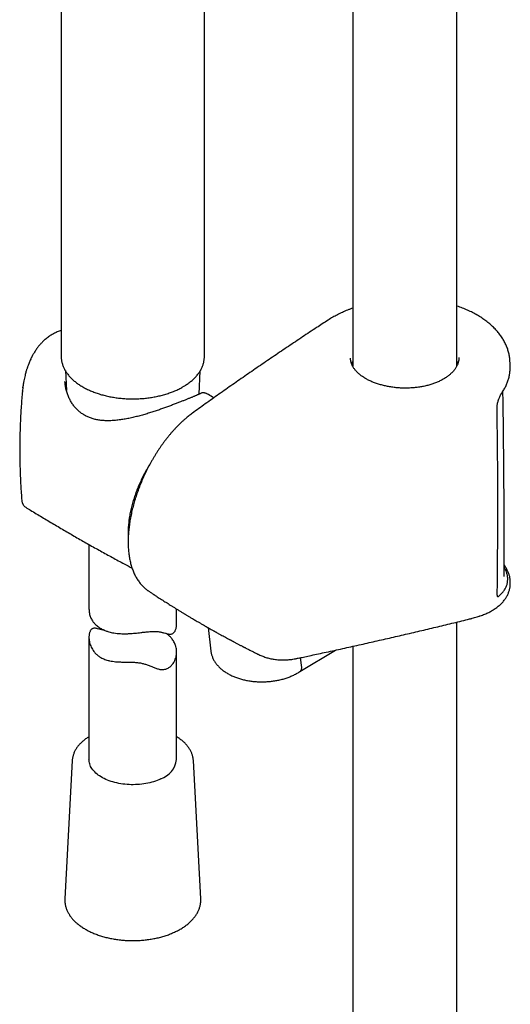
# Model space of a CAD drawing. Header units: millimetres. Extents: x 8 to 1603, y 12 to 2556.
# Tile 7 of 20: x 1358 to 1442, y 653 to 822. Entities that reach past the tile are written whole.
import ezdxf

# ---------------------------------------------------------------- set-up
doc = ezdxf.new("R2010")
doc.units = ezdxf.units.MM

msp = doc.modelspace()

# ---------------------------------------------------------------- linework, layer by layer
at = {"color": 7, "linetype": 'Continuous', "lineweight": 30}
for p, q in [((1432.46, 762.51), (1432.46, 1054.24)), ((1414.66, 1048.7), (1414.66, 762.49)), ((1389.29, 764.2), (1389.29, 863.21)), ((1364.78, 862.2), (1364.78, 764.2)), ((1389.29, 764.19), (1389.29, 764.2)), ((1441.59, 762.35), (1441.58, 763.14)), ((1365.49, 761.75), (1365.67, 758.36)), ((1388.37, 757.71), (1388.58, 761.74)), ((1358.22, 758.83), (1358.25, 759.12)), ((1358.15, 758.25), (1358.16, 758.31)), ((1389.91, 757.67), (1389.91, 757.67)), ((1358.71, 738.36), (1358.71, 738.36)), ((1369.53, 731.99), (1369.53, 720.87)), ((1440.58, 726.5), (1440.57, 726.55)), ((1441.62, 725.28), (1441.62, 725.51)), ((1439.39, 723.54), (1439.39, 723.53)), ((1439.66, 723.15), (1439.71, 723.19)), ((1384.53, 718.43), (1384.53, 720.95)), ((1432.46, 330.34), (1432.46, 718.71)), ((1389.91, 717.76), (1390.39, 713.75)), ((1369.53, 716.11), (1369.53, 695.2)), ((1384.53, 695.2), (1384.53, 713.58)), ((1405.64, 710.26), (1411.73, 713.91)), ((1414.66, 714.56), (1414.66, 330.02)), ((1405.93, 710.94), (1405.73, 712.61)), ((1405.93, 710.94), (1405.93, 710.93)), ((1366.67, 694.99), (1365.41, 671.34)), ((1366.67, 695.01), (1366.67, 694.99)), ((1388.66, 671.34), (1387.4, 694.99)), ((1365.41, 671.34), (1365.41, 671.35)), ((1388.65, 671.35), (1388.66, 671.34))]:
    msp.add_line(p, q, dxfattribs=at)
at = {"color": 7, "linetype": 'Continuous', "lineweight": 30, "flags": 128}
for points in [[(1364.78, 764.2), (1364.78, 764.19), (1364.78, 764.18)], [(1381.8, 691.86), (1381.51, 691.73), (1381.22, 691.61), (1380.91, 691.5), (1380.6, 691.39), (1380.27, 691.3), (1379.94, 691.21), (1379.61, 691.13), (1379.26, 691.07), (1378.91, 691.01), (1378.56, 690.96), (1378.2, 690.92), (1377.85, 690.9), (1377.48, 690.88), (1377.12, 690.87), (1376.76, 690.87), (1376.4, 690.89), (1376.04, 690.91), (1375.68, 690.94), (1375.32, 690.99), (1374.97, 691.04), (1374.63, 691.1), (1374.29, 691.17), (1373.95, 691.25), (1373.63, 691.34), (1373.31, 691.44), (1373, 691.55), (1372.7, 691.67), (1372.41, 691.79), (1372.13, 691.93), (1371.86, 692.07), (1371.6, 692.22), (1371.36, 692.37), (1371.13, 692.53), (1370.91, 692.7), (1370.71, 692.87), (1370.52, 693.05), (1370.35, 693.24), (1370.19, 693.43), (1370.05, 693.62), (1369.93, 693.81), (1369.82, 694.01), (1369.73, 694.22), (1369.66, 694.42), (1369.6, 694.63), (1369.56, 694.84), (1369.54, 695.05), (1369.53, 695.2)]]:
    msp.add_lwpolyline(points, dxfattribs=at)
at = {"color": 7, "linetype": 'Continuous', "lineweight": 30}
msp.add_arc((1380.48, 695.73), 4.09, 288.861, 352.5765, dxfattribs=at)
for points, knots in [([(1414.66, 772.45), (1414.52, 772.39), (1414.22, 772.28), (1413.77, 772.11), (1413.33, 771.92), (1412.89, 771.73), (1412.46, 771.53), (1412.05, 771.32), (1411.64, 771.1), (1411.23, 770.88), (1410.85, 770.65), (1410.58, 770.48), (1410.45, 770.39), (1410.44, 770.39)], [0, 0, 0, 0, 0.093865, 0.193461, 0.291949, 0.391687, 0.491594, 0.591656, 0.691859, 0.792184, 0.89261, 0.993114, 1, 1, 1, 1]), ([(1435.97, 771.25), (1435.84, 771.33), (1435.58, 771.47), (1435.17, 771.69), (1434.75, 771.89), (1434.33, 772.09), (1433.89, 772.28), (1433.44, 772.45), (1432.99, 772.62), (1432.66, 772.74), (1432.48, 772.8), (1432.46, 772.8)], [0, 0, 0, 0, 0.121339, 0.244404, 0.367506, 0.490597, 0.613644, 0.736615, 0.85957, 0.981478, 1, 1, 1, 1]), ([(1410.44, 770.39), (1409.79, 769.96), (1408.32, 769.01), (1406.06, 767.51), (1403.65, 765.9), (1401.25, 764.28), (1398.86, 762.65), (1396.48, 761.01), (1394.12, 759.37), (1391.77, 757.71), (1389.47, 756.08), (1387.96, 754.99), (1387.22, 754.46)], [0, 0, 0, 0, 0.082606, 0.185268, 0.287898, 0.390495, 0.493055, 0.595576, 0.698055, 0.800489, 0.902894, 1, 1, 1, 1]), ([(1441.58, 763.14), (1441.57, 763.22), (1441.57, 763.41), (1441.54, 763.72), (1441.5, 764.06), (1441.44, 764.4), (1441.37, 764.74), (1441.28, 765.08), (1441.18, 765.42), (1441.06, 765.76), (1440.92, 766.09), (1440.77, 766.41), (1440.6, 766.74), (1440.42, 767.06), (1440.23, 767.37), (1440.02, 767.69), (1439.79, 768), (1439.55, 768.3), (1439.29, 768.6), (1439.02, 768.9), (1438.73, 769.19), (1438.44, 769.47), (1438.13, 769.74), (1437.8, 770.01), (1437.47, 770.27), (1437.12, 770.52), (1436.75, 770.77), (1436.38, 771.01), (1436.12, 771.17), (1435.98, 771.25), (1435.97, 771.25)], [0, 0, 0, 0, 0.0243972, 0.0601272, 0.0961034, 0.1322945, 0.1686656, 0.2051781, 0.24179, 0.2784567, 0.3151284, 0.3517454, 0.3882574, 0.4249562, 0.4621537, 0.4996447, 0.5373817, 0.5753127, 0.6133829, 0.6515371, 0.6897193, 0.727859, 0.7658896, 0.804107, 0.842641, 0.8812638, 0.919957, 0.9587025, 0.9974838, 1, 1, 1, 1]), ([(1364.78, 768.63), (1364.78, 768.63), (1364.66, 768.59), (1364.42, 768.5), (1364.09, 768.37), (1363.78, 768.23), (1363.49, 768.08), (1363.2, 767.92), (1362.91, 767.74), (1362.61, 767.54), (1362.33, 767.32), (1362.06, 767.11), (1361.82, 766.89), (1361.61, 766.68), (1361.4, 766.48), (1361.21, 766.26), (1361.01, 766.04), (1360.83, 765.81), (1360.65, 765.57), (1360.48, 765.33), (1360.3, 765.07), (1360.15, 764.83), (1360.04, 764.63), (1359.96, 764.49), (1359.89, 764.38), (1359.84, 764.29), (1359.79, 764.19), (1359.73, 764.07), (1359.65, 763.9), (1359.54, 763.67), (1359.41, 763.39), (1359.28, 763.08), (1359.16, 762.78), (1359.07, 762.53), (1358.99, 762.31), (1358.93, 762.12), (1358.86, 761.92), (1358.79, 761.68), (1358.71, 761.41), (1358.63, 761.08), (1358.53, 760.69), (1358.43, 760.23), (1358.34, 759.71), (1358.28, 759.34), (1358.26, 759.15)], [0, 0, 0, 0, 0.000458, 0.034558, 0.065316, 0.094246, 0.124208, 0.151527, 0.181222, 0.213171, 0.245067, 0.274585, 0.301772, 0.327442, 0.351856, 0.376086, 0.401205, 0.427501, 0.450167, 0.474817, 0.501414, 0.529255, 0.544744, 0.557752, 0.568279, 0.576325, 0.583049, 0.594659, 0.609722, 0.628245, 0.656568, 0.683656, 0.709123, 0.732987, 0.748023, 0.762723, 0.77959, 0.799109, 0.821287, 0.846135, 0.878871, 0.915382, 0.955731, 1, 1, 1, 1]), ([(1364.79, 764.18), (1364.78, 764.14), (1364.78, 764.01), (1364.8, 763.79), (1364.83, 763.52), (1364.88, 763.26), (1364.94, 763), (1365.02, 762.74), (1365.12, 762.48), (1365.23, 762.23), (1365.36, 761.98), (1365.5, 761.73), (1365.65, 761.48), (1365.82, 761.24), (1366.01, 761), (1366.21, 760.76), (1366.42, 760.53), (1366.65, 760.3), (1366.9, 760.08), (1367.15, 759.87), (1367.42, 759.66), (1367.7, 759.46), (1367.99, 759.26), (1368.3, 759.07), (1368.61, 758.89), (1368.94, 758.71), (1369.28, 758.54), (1369.62, 758.38), (1369.98, 758.23), (1370.35, 758.08), (1370.72, 757.94), (1371.1, 757.81), (1371.49, 757.69), (1371.89, 757.58), (1372.29, 757.48), (1372.7, 757.38), (1373.11, 757.29), (1373.53, 757.21), (1373.95, 757.15), (1374.38, 757.08), (1374.81, 757.03), (1375.24, 756.99), (1375.68, 756.96), (1376.12, 756.93), (1376.56, 756.92), (1376.99, 756.91), (1377.43, 756.92), (1377.87, 756.93), (1378.31, 756.95), (1378.75, 756.98), (1379.18, 757.03), (1379.61, 757.08), (1380.04, 757.13), (1380.46, 757.2), (1380.88, 757.28), (1381.3, 757.36), (1381.71, 757.46), (1382.11, 757.56), (1382.51, 757.67), (1382.9, 757.79), (1383.28, 757.92), (1383.66, 758.06), (1384.02, 758.2), (1384.38, 758.35), (1384.73, 758.51), (1385.07, 758.68), (1385.35, 758.83), (1385.53, 758.93), (1385.59, 758.97)], [0, 0, 0, 0, 0.0075651, 0.0224106, 0.0372593, 0.0521231, 0.0670133, 0.0819394, 0.0969096, 0.1119296, 0.1270031, 0.1421315, 0.1573141, 0.1725484, 0.1878306, 0.2031559, 0.2185185, 0.2339129, 0.2493332, 0.264774, 0.2802305, 0.2956981, 0.3111731, 0.3266524, 0.342133, 0.3576126, 0.3730894, 0.3885626, 0.4040311, 0.4194945, 0.4349525, 0.450405, 0.4658518, 0.4812932, 0.4967294, 0.5121606, 0.5275872, 0.5430096, 0.5584281, 0.5738432, 0.5892553, 0.6046649, 0.6200725, 0.6354785, 0.6508835, 0.6662878, 0.6816921, 0.6970966, 0.7125018, 0.7279083, 0.7433164, 0.7587267, 0.7741396, 0.7895556, 0.8049753, 0.820399, 0.8358273, 0.8512604, 0.866699, 0.8821432, 0.8975935, 0.9130501, 0.9285131, 0.9439826, 0.9594584, 0.9749405, 0.9904282, 1, 1, 1, 1]), ([(1385.59, 758.97), (1385.65, 759), (1385.81, 759.09), (1386.07, 759.25), (1386.36, 759.45), (1386.64, 759.65), (1386.91, 759.86), (1387.17, 760.08), (1387.41, 760.3), (1387.64, 760.53), (1387.86, 760.76), (1388.06, 761), (1388.25, 761.24), (1388.42, 761.48), (1388.58, 761.73), (1388.72, 761.98), (1388.85, 762.24), (1388.96, 762.49), (1389.05, 762.75), (1389.13, 763.02), (1389.19, 763.28), (1389.24, 763.54), (1389.27, 763.8), (1389.29, 764.02), (1389.28, 764.15), (1389.28, 764.19)], [0, 0, 0, 0, 0.024386, 0.070545, 0.116716, 0.162886, 0.209047, 0.255189, 0.3013, 0.347366, 0.393374, 0.439305, 0.485143, 0.530868, 0.576463, 0.621913, 0.667204, 0.712329, 0.757283, 0.802072, 0.846705, 0.891199, 0.935578, 0.979872, 1, 1, 1, 1]), ([(1416.9, 760.38), (1416.89, 760.39), (1416.79, 760.44), (1416.6, 760.56), (1416.36, 760.72), (1416.13, 760.88), (1415.91, 761.05), (1415.7, 761.22), (1415.51, 761.4), (1415.33, 761.58), (1415.17, 761.76), (1415.02, 761.95), (1414.88, 762.14), (1414.75, 762.33), (1414.64, 762.52), (1414.55, 762.71), (1414.47, 762.91), (1414.4, 763.11), (1414.35, 763.31), (1414.31, 763.51), (1414.29, 763.71), (1414.29, 763.84), (1414.29, 763.9)], [0, 0, 0, 0, 0.007101, 0.059117, 0.110968, 0.162394, 0.213223, 0.264857, 0.316123, 0.367447, 0.418959, 0.470839, 0.523184, 0.574665, 0.627256, 0.68018, 0.733316, 0.786545, 0.840024, 0.894472, 0.949587, 1, 1, 1, 1]), ([(1432.83, 763.98), (1432.83, 763.97), (1432.84, 763.88), (1432.83, 763.73), (1432.8, 763.51), (1432.76, 763.3), (1432.7, 763.08), (1432.63, 762.87), (1432.54, 762.66), (1432.44, 762.46), (1432.32, 762.25), (1432.19, 762.05), (1432.05, 761.86), (1431.89, 761.66), (1431.71, 761.47), (1431.52, 761.29), (1431.32, 761.1), (1431.11, 760.92), (1430.88, 760.75), (1430.64, 760.58), (1430.39, 760.42), (1430.13, 760.27), (1429.86, 760.12), (1429.58, 759.98), (1429.29, 759.84), (1428.98, 759.71), (1428.67, 759.59), (1428.35, 759.48), (1428.01, 759.37), (1427.68, 759.27), (1427.33, 759.18), (1426.98, 759.1), (1426.62, 759.02), (1426.26, 758.96), (1425.89, 758.9), (1425.52, 758.85), (1425.15, 758.82), (1424.77, 758.79), (1424.39, 758.77), (1424.01, 758.75), (1423.63, 758.75), (1423.24, 758.76), (1422.86, 758.77), (1422.48, 758.8), (1422.1, 758.83), (1421.73, 758.87), (1421.35, 758.92), (1420.98, 758.98), (1420.62, 759.05), (1420.26, 759.12), (1419.9, 759.2), (1419.56, 759.3), (1419.22, 759.39), (1418.88, 759.5), (1418.56, 759.61), (1418.24, 759.73), (1417.93, 759.86), (1417.64, 759.99), (1417.35, 760.13), (1417.1, 760.26), (1416.96, 760.35), (1416.9, 760.38)], [0, 0, 0, 0, 0.002828, 0.021069, 0.039328, 0.057541, 0.075662, 0.093653, 0.111489, 0.129148, 0.146635, 0.163937, 0.181239, 0.198546, 0.215855, 0.233158, 0.250448, 0.267712, 0.284938, 0.302113, 0.319224, 0.336261, 0.353202, 0.370198, 0.387269, 0.404405, 0.421591, 0.438814, 0.456059, 0.473311, 0.490551, 0.507765, 0.524942, 0.542064, 0.559096, 0.576262, 0.593401, 0.610557, 0.627761, 0.645045, 0.662238, 0.679452, 0.69674, 0.714033, 0.731242, 0.748343, 0.76549, 0.782744, 0.800045, 0.817329, 0.834525, 0.851589, 0.868787, 0.885912, 0.903021, 0.920154, 0.937349, 0.954618, 0.97157, 0.988738, 1, 1, 1, 1]), ([(1414.66, 763.37), (1414.63, 763.31), (1414.55, 763.16), (1414.5, 763.01), (1414.47, 762.91)], [0, 0, 0, 0, 0.379525, 1, 1, 1, 1]), ([(1432.65, 762.96), (1432.64, 762.99), (1432.6, 763.15), (1432.52, 763.3), (1432.46, 763.42)], [0, 0, 0, 0, 0.212497, 1, 1, 1, 1]), ([(1440.21, 757.99), (1440.28, 758.09), (1440.41, 758.29), (1440.59, 758.59), (1440.76, 758.9), (1440.91, 759.21), (1441.05, 759.52), (1441.18, 759.84), (1441.28, 760.15), (1441.37, 760.47), (1441.45, 760.8), (1441.51, 761.12), (1441.56, 761.45), (1441.58, 761.77), (1441.6, 761.99), (1441.6, 762.1), (1441.6, 762.1)], [0, 0, 0, 0, 0.076005, 0.154027, 0.231529, 0.307717, 0.385272, 0.462483, 0.53945, 0.616281, 0.693088, 0.769962, 0.846955, 0.923261, 0.999632, 1, 1, 1, 1]), ([(1441.59, 762.11), (1441.59, 762.19), (1441.6, 762.27), (1441.59, 762.35), (1441.59, 762.35)], [0, 0, 0, 0, 0.955728, 1, 1, 1, 1]), ([(1358.27, 759.18), (1358.24, 759.03), (1358.2, 758.72), (1358.17, 758.41), (1358.15, 758.26)], [0, 0, 0, 0, 0.501266, 1, 1, 1, 1]), ([(1388.67, 757.85), (1388.67, 757.85), (1388.66, 757.85), (1388.62, 757.83), (1388.56, 757.8), (1388.48, 757.76), (1388.38, 757.72), (1388.27, 757.67), (1388.14, 757.61), (1388, 757.55), (1387.85, 757.48), (1387.69, 757.41), (1387.51, 757.34), (1387.32, 757.26), (1387.12, 757.18), (1386.91, 757.09), (1386.69, 757), (1386.46, 756.91), (1386.22, 756.81), (1385.97, 756.71), (1385.71, 756.61), (1385.45, 756.5), (1385.17, 756.39), (1384.88, 756.28), (1384.58, 756.16), (1384.28, 756.05), (1383.96, 755.93), (1383.65, 755.81), (1383.32, 755.69), (1382.99, 755.57), (1382.65, 755.44), (1382.31, 755.32), (1381.95, 755.19), (1381.59, 755.07), (1381.22, 754.94), (1380.84, 754.82), (1380.46, 754.69), (1380.07, 754.57), (1379.68, 754.44), (1379.28, 754.32), (1378.88, 754.21), (1378.47, 754.09), (1378.05, 753.98), (1377.64, 753.87), (1377.22, 753.77), (1376.8, 753.67), (1376.38, 753.58), (1375.96, 753.5), (1375.53, 753.43), (1375.11, 753.36), (1374.69, 753.3), (1374.28, 753.25), (1373.88, 753.22), (1373.48, 753.19), (1373.08, 753.18), (1372.7, 753.17), (1372.32, 753.18), (1371.95, 753.2), (1371.59, 753.24), (1371.24, 753.28), (1370.9, 753.34), (1370.57, 753.41), (1370.25, 753.5), (1369.94, 753.6), (1369.63, 753.71), (1369.34, 753.83), (1369.06, 753.96), (1368.79, 754.11), (1368.52, 754.27), (1368.27, 754.44), (1368.03, 754.62), (1367.79, 754.82), (1367.56, 755.03), (1367.34, 755.26), (1367.13, 755.5), (1366.92, 755.74), (1366.73, 756), (1366.56, 756.28), (1366.39, 756.56), (1366.23, 756.85), (1366.09, 757.16), (1365.95, 757.47), (1365.83, 757.8), (1365.73, 758.13), (1365.64, 758.46), (1365.56, 758.8), (1365.5, 759.15), (1365.45, 759.49), (1365.43, 759.74), (1365.42, 759.88), (1365.42, 759.91)], [0, 0, 0, 0, 0.000191, 0.010631, 0.021788, 0.033436, 0.04537, 0.057428, 0.069486, 0.081531, 0.093551, 0.105535, 0.117445, 0.129253, 0.140934, 0.152471, 0.163851, 0.175063, 0.186111, 0.197023, 0.207941, 0.218912, 0.229915, 0.240931, 0.251934, 0.262903, 0.27382, 0.284667, 0.295429, 0.306117, 0.316968, 0.327966, 0.339064, 0.350205, 0.361329, 0.372504, 0.383871, 0.395327, 0.406898, 0.418595, 0.430379, 0.442263, 0.454221, 0.466257, 0.478374, 0.490573, 0.502852, 0.515209, 0.527638, 0.540108, 0.55253, 0.564868, 0.577119, 0.589279, 0.601351, 0.613337, 0.625243, 0.637077, 0.648814, 0.660288, 0.671639, 0.682895, 0.694086, 0.705242, 0.716168, 0.727244, 0.738258, 0.749141, 0.759886, 0.770673, 0.78161, 0.792674, 0.80386, 0.815157, 0.826555, 0.838039, 0.849593, 0.861201, 0.872884, 0.884833, 0.896949, 0.909216, 0.921615, 0.934119, 0.946699, 0.95932, 0.971943, 0.984538, 0.997143, 1, 1, 1, 1]), ([(1358.15, 758.25), (1358.13, 758.04), (1358.07, 757.39), (1357.98, 756.31), (1357.89, 755.02), (1357.82, 753.73), (1357.76, 752.44), (1357.72, 751.14), (1357.69, 749.85), (1357.68, 748.55), (1357.68, 747.26), (1357.7, 745.97), (1357.74, 744.67), (1357.79, 743.38), (1357.86, 742.09), (1357.94, 740.8), (1358, 739.93), (1358.04, 739.48), (1358.05, 739.46)], [0, 0, 0, 0, 0.034938, 0.103681, 0.172435, 0.241196, 0.309961, 0.378725, 0.447485, 0.516237, 0.584976, 0.653699, 0.722402, 0.791079, 0.859729, 0.928346, 0.996928, 1, 1, 1, 1]), ([(1389.87, 757.7), (1389.84, 757.71), (1389.76, 757.76), (1389.64, 757.82), (1389.49, 757.88), (1389.36, 757.92), (1389.24, 757.94), (1389.12, 757.95), (1389.01, 757.95), (1388.9, 757.94), (1388.8, 757.91), (1388.74, 757.89), (1388.72, 757.87)], [0, 0, 0, 0, 0.070391, 0.228859, 0.367362, 0.490195, 0.596981, 0.692273, 0.780206, 0.861368, 0.937731, 1, 1, 1, 1]), ([(1390.88, 757.08), (1390.58, 757.27), (1390.26, 757.46), (1389.93, 757.66), (1389.91, 757.67)], [0, 0, 0, 0, 0.9450311, 1, 1, 1, 1]), ([(1439.36, 755.37), (1439.36, 755.37), (1439.36, 755.41), (1439.36, 755.49), (1439.37, 755.62), (1439.38, 755.77), (1439.4, 755.91), (1439.43, 756.06), (1439.46, 756.22), (1439.5, 756.38), (1439.55, 756.54), (1439.6, 756.71), (1439.66, 756.87), (1439.72, 757.02), (1439.78, 757.17), (1439.84, 757.32), (1439.91, 757.46), (1439.97, 757.59), (1440.04, 757.72), (1440.11, 757.83), (1440.16, 757.92), (1440.2, 757.97), (1440.21, 757.98)], [0, 0, 0, 0, 0.0008086, 0.0492573, 0.0987364, 0.14901, 0.1998836, 0.2506835, 0.3024767, 0.3555282, 0.4094631, 0.4638526, 0.5182009, 0.5726585, 0.6270043, 0.6822845, 0.7384591, 0.7954043, 0.8528968, 0.9106129, 0.9679854, 1, 1, 1, 1]), ([(1440.58, 726.55), (1440.58, 726.7), (1440.58, 726.98), (1440.58, 727.39), (1440.58, 727.76), (1440.58, 728.11), (1440.58, 728.55), (1440.58, 729.11), (1440.58, 729.72), (1440.58, 730.27), (1440.58, 730.77), (1440.58, 731.28), (1440.58, 731.82), (1440.58, 732.41), (1440.58, 733.07), (1440.58, 733.8), (1440.58, 734.58), (1440.57, 735.41), (1440.57, 736.29), (1440.57, 737.22), (1440.56, 738.2), (1440.56, 739.23), (1440.55, 740.31), (1440.55, 741.43), (1440.54, 742.61), (1440.53, 743.84), (1440.52, 745.12), (1440.51, 746.44), (1440.5, 747.82), (1440.48, 749.27), (1440.46, 750.8), (1440.45, 752.4), (1440.43, 754.06), (1440.4, 755.77), (1440.38, 757.17), (1440.37, 757.99), (1440.37, 758.22)], [0, 0, 0, 0, 0.014047, 0.027038, 0.038974, 0.049861, 0.060397, 0.081441, 0.102949, 0.118595, 0.134478, 0.150598, 0.167431, 0.185509, 0.207154, 0.230349, 0.255094, 0.281388, 0.309231, 0.338624, 0.369566, 0.402056, 0.436096, 0.471684, 0.508821, 0.547506, 0.58774, 0.629522, 0.672852, 0.71773, 0.766406, 0.81678, 0.868854, 0.922626, 0.978097, 1, 1, 1, 1]), ([(1439.39, 723.53), (1439.41, 724.52), (1439.43, 726.7), (1439.46, 730.05), (1439.48, 733.61), (1439.49, 737.17), (1439.49, 740.73), (1439.48, 744.3), (1439.45, 747.88), (1439.41, 751.47), (1439.38, 753.96), (1439.36, 755.27), (1439.36, 755.37)], [0, 0, 0, 0, 0.094216, 0.206231, 0.318244, 0.430253, 0.542259, 0.654261, 0.766258, 0.878251, 0.990239, 1, 1, 1, 1]), ([(1387.22, 754.45), (1387.13, 754.39), (1386.94, 754.24), (1386.64, 754.01), (1386.33, 753.77), (1386.01, 753.49), (1385.67, 753.2), (1385.33, 752.88), (1384.98, 752.54), (1384.64, 752.2), (1384.3, 751.85), (1383.97, 751.49), (1383.64, 751.12), (1383.32, 750.74), (1383.01, 750.35), (1382.69, 749.95), (1382.39, 749.55), (1382.08, 749.13), (1381.78, 748.71), (1381.49, 748.28), (1381.2, 747.84), (1380.92, 747.4), (1380.65, 746.95), (1380.38, 746.49), (1380.12, 746.03), (1379.87, 745.57), (1379.62, 745.1), (1379.38, 744.63), (1379.15, 744.15), (1378.93, 743.67), (1378.71, 743.18), (1378.5, 742.69), (1378.3, 742.2), (1378.11, 741.71), (1377.92, 741.21), (1377.75, 740.72), (1377.58, 740.22), (1377.42, 739.73), (1377.28, 739.24), (1377.14, 738.75), (1377.01, 738.26), (1376.89, 737.76), (1376.78, 737.27), (1376.68, 736.78), (1376.59, 736.29), (1376.51, 735.81), (1376.44, 735.33), (1376.38, 734.85), (1376.33, 734.38), (1376.29, 733.91), (1376.26, 733.45), (1376.24, 732.99), (1376.23, 732.54), (1376.24, 732.09), (1376.25, 731.65), (1376.28, 731.21), (1376.31, 730.78), (1376.36, 730.36), (1376.42, 729.94), (1376.49, 729.54), (1376.57, 729.14), (1376.66, 728.75), (1376.77, 728.38), (1376.88, 728.01), (1377.01, 727.65), (1377.14, 727.3), (1377.29, 726.97), (1377.45, 726.64), (1377.62, 726.33), (1377.8, 726.03), (1378, 725.74), (1378.2, 725.47), (1378.4, 725.21), (1378.62, 724.97), (1378.85, 724.74), (1379.08, 724.52), (1379.32, 724.32), (1379.53, 724.17), (1379.65, 724.08), (1379.69, 724.06)], [0, 0, 0, 0, 0.010689, 0.021919, 0.033993, 0.045492, 0.058938, 0.072431, 0.085944, 0.09944, 0.112888, 0.126259, 0.139526, 0.15265, 0.165966, 0.179212, 0.192444, 0.205676, 0.218919, 0.232186, 0.24549, 0.258834, 0.272059, 0.28522, 0.298349, 0.311466, 0.324585, 0.33772, 0.350886, 0.364103, 0.377341, 0.390511, 0.403725, 0.416962, 0.430202, 0.44342, 0.456598, 0.469717, 0.482772, 0.495837, 0.508994, 0.522223, 0.535503, 0.548811, 0.562126, 0.575418, 0.58866, 0.601807, 0.615084, 0.628364, 0.641653, 0.65496, 0.668293, 0.681661, 0.695055, 0.708403, 0.721909, 0.735361, 0.74877, 0.762148, 0.775504, 0.788846, 0.802189, 0.815599, 0.828795, 0.842028, 0.855263, 0.868463, 0.881595, 0.894627, 0.907527, 0.920288, 0.932791, 0.945187, 0.957571, 0.969925, 0.982231, 0.994475, 1, 1, 1, 1]), ([(1380.05, 745.9), (1380.03, 745.87), (1379.92, 745.69), (1379.72, 745.38), (1379.47, 744.94), (1379.22, 744.5), (1378.99, 744.06), (1378.76, 743.62), (1378.54, 743.17), (1378.33, 742.72), (1378.12, 742.26), (1377.93, 741.81), (1377.75, 741.35), (1377.57, 740.89), (1377.41, 740.43), (1377.26, 739.97), (1377.11, 739.52), (1376.98, 739.06), (1376.86, 738.6), (1376.74, 738.14), (1376.64, 737.69), (1376.55, 737.24), (1376.47, 736.79), (1376.4, 736.35), (1376.35, 735.91), (1376.3, 735.47), (1376.26, 735.04), (1376.24, 734.61), (1376.23, 734.19), (1376.23, 733.77), (1376.24, 733.43), (1376.25, 733.24), (1376.25, 733.18)], [0, 0, 0, 0, 0.0081427, 0.0429474, 0.0777515, 0.1125556, 0.1473602, 0.1821658, 0.2169731, 0.2517828, 0.2865954, 0.3214116, 0.3562321, 0.3910575, 0.4258883, 0.4607253, 0.4955689, 0.5304198, 0.5652785, 0.6001455, 0.6350213, 0.6699061, 0.7048004, 0.7397044, 0.7746181, 0.8095414, 0.8444742, 0.8794159, 0.9143658, 0.9493228, 0.9842855, 1, 1, 1, 1]), ([(1358.04, 739.46), (1358.05, 739.39), (1358.07, 739.27), (1358.11, 739.11), (1358.15, 739.01), (1358.19, 738.94), (1358.23, 738.86), (1358.29, 738.76), (1358.38, 738.63), (1358.53, 738.49), (1358.65, 738.4), (1358.71, 738.36)], [0, 0, 0, 0, 0.173542, 0.311604, 0.383353, 0.438842, 0.483551, 0.571081, 0.687352, 0.831262, 1, 1, 1, 1]), ([(1358.05, 739.46), (1358.05, 739.46), (1358.04, 739.46), (1358.05, 739.46), (1358.05, 739.46)], [0, 0, 0, 0, 0.734407, 1, 1, 1, 1]), ([(1358.71, 738.36), (1358.99, 738.19), (1359.91, 737.62), (1361.51, 736.66), (1363.49, 735.48), (1365.48, 734.31), (1367.48, 733.15), (1369.49, 732.01), (1371.5, 730.88), (1373.53, 729.77), (1375.33, 728.79), (1376.45, 728.19), (1376.9, 727.95)], [0, 0, 0, 0, 0.045702, 0.155905, 0.266109, 0.37631, 0.486508, 0.596698, 0.706878, 0.817046, 0.927199, 1, 1, 1, 1]), ([(1439.7, 723.19), (1439.87, 723.34), (1440.2, 723.64), (1440.59, 724.12), (1440.88, 724.63), (1441.08, 725.16), (1441.19, 725.71), (1441.2, 726.28), (1441.11, 726.86), (1440.91, 727.45), (1440.73, 727.87), (1440.59, 728.09), (1440.58, 728.11)], [0, 0, 0, 0, 0.1103875, 0.2200054, 0.3294371, 0.4392664, 0.549916, 0.6599298, 0.7693595, 0.8788197, 0.9889389, 1, 1, 1, 1]), ([(1441.62, 725.52), (1441.62, 725.55), (1441.63, 725.67), (1441.62, 725.87), (1441.59, 726.11), (1441.55, 726.36), (1441.5, 726.61), (1441.42, 726.86), (1441.34, 727.11), (1441.23, 727.37), (1441.11, 727.62), (1440.98, 727.87), (1440.83, 728.13), (1440.69, 728.33), (1440.61, 728.46), (1440.58, 728.49)], [0, 0, 0, 0, 0.037421, 0.118844, 0.201644, 0.284536, 0.36773, 0.451386, 0.535635, 0.620588, 0.704895, 0.790355, 0.876508, 0.963003, 1, 1, 1, 1]), ([(1436.38, 719.73), (1436.42, 719.75), (1436.59, 719.8), (1436.88, 719.91), (1437.24, 720.06), (1437.6, 720.21), (1437.94, 720.37), (1438.26, 720.54), (1438.58, 720.72), (1438.88, 720.91), (1439.17, 721.11), (1439.44, 721.31), (1439.7, 721.52), (1439.95, 721.74), (1440.17, 721.96), (1440.38, 722.19), (1440.58, 722.43), (1440.76, 722.67), (1440.92, 722.91), (1441.06, 723.16), (1441.19, 723.41), (1441.3, 723.67), (1441.39, 723.92), (1441.47, 724.18), (1441.53, 724.45), (1441.58, 724.71), (1441.6, 724.98), (1441.62, 725.16), (1441.62, 725.25), (1441.62, 725.26)], [0, 0, 0, 0, 0.0125384, 0.0556707, 0.0988369, 0.1419354, 0.1842634, 0.2267276, 0.2692406, 0.3116987, 0.3540096, 0.3960728, 0.4377838, 0.4790409, 0.5197519, 0.5598418, 0.5992577, 0.6379721, 0.6759827, 0.7133112, 0.7499989, 0.7861107, 0.821757, 0.8572846, 0.8927584, 0.9281978, 0.9636177, 0.999038, 1, 1, 1, 1]), ([(1379.73, 724.03), (1379.78, 724), (1379.91, 723.91), (1380.11, 723.78), (1380.33, 723.63), (1380.51, 723.51), (1380.65, 723.42), (1380.8, 723.32), (1380.99, 723.2), (1381.25, 723.03), (1381.57, 722.82), (1381.95, 722.57), (1382.33, 722.33), (1382.71, 722.09), (1383.07, 721.86), (1383.45, 721.62), (1383.85, 721.37), (1384.26, 721.11), (1384.69, 720.85), (1385.07, 720.62), (1385.37, 720.43), (1385.59, 720.3), (1385.77, 720.19), (1385.93, 720.09), (1386.07, 720.01), (1386.23, 719.91), (1386.43, 719.79), (1386.64, 719.66), (1386.87, 719.53), (1387.12, 719.38), (1387.41, 719.21), (1387.72, 719.02), (1388.06, 718.83), (1388.43, 718.61), (1388.79, 718.4), (1389.13, 718.21), (1389.43, 718.03), (1389.73, 717.86), (1390.02, 717.7), (1390.29, 717.54), (1390.54, 717.4), (1390.75, 717.29), (1390.91, 717.2), (1391.03, 717.13), (1391.15, 717.06), (1391.3, 716.98), (1391.47, 716.88), (1391.67, 716.77), (1391.94, 716.62), (1392.27, 716.44), (1392.67, 716.22), (1393.06, 716.01), (1393.38, 715.84), (1393.62, 715.71), (1393.78, 715.63), (1393.91, 715.55), (1394.03, 715.49), (1394.14, 715.43), (1394.27, 715.36), (1394.44, 715.28), (1394.63, 715.17), (1394.84, 715.06), (1395.05, 714.95), (1395.26, 714.84), (1395.47, 714.73), (1395.66, 714.64), (1395.8, 714.56), (1395.92, 714.5), (1396.04, 714.44), (1396.16, 714.37), (1396.32, 714.3), (1396.51, 714.19), (1396.76, 714.07), (1397.03, 713.93), (1397.3, 713.79), (1397.57, 713.66), (1397.84, 713.52), (1398.11, 713.38), (1398.36, 713.26), (1398.51, 713.19), (1398.56, 713.16)], [0, 0, 0, 0, 0.0077335, 0.0218877, 0.0338997, 0.0437686, 0.0514937, 0.0570849, 0.0690738, 0.0827201, 0.101128, 0.1218876, 0.1449774, 0.1638724, 0.183676, 0.2043891, 0.2260125, 0.2485469, 0.2719932, 0.2958345, 0.3095207, 0.3212617, 0.3310568, 0.3389052, 0.3460523, 0.3542053, 0.3651191, 0.3771434, 0.3892155, 0.4012431, 0.4183485, 0.4353639, 0.4532787, 0.4731459, 0.4949767, 0.5101749, 0.5261883, 0.5420082, 0.5570331, 0.5712622, 0.5846951, 0.5965683, 0.6040755, 0.6099844, 0.6160468, 0.6235664, 0.6325439, 0.6429798, 0.6546528, 0.6752865, 0.6958434, 0.7163234, 0.7365262, 0.7459145, 0.7541126, 0.7611203, 0.766937, 0.7721051, 0.7785736, 0.7873129, 0.7976822, 0.808503, 0.8194874, 0.8306357, 0.8418817, 0.8517577, 0.8590772, 0.8647381, 0.8701031, 0.8766783, 0.8844652, 0.8934642, 0.9073316, 0.9216032, 0.9356204, 0.949383, 0.9628909, 0.9766177, 0.9919228, 1, 1, 1, 1]), ([(1439.48, 723.05), (1439.48, 723.05), (1439.47, 723.05), (1439.47, 723.07), (1439.45, 723.1), (1439.44, 723.15), (1439.42, 723.21), (1439.41, 723.29), (1439.4, 723.38), (1439.4, 723.47), (1439.4, 723.52), (1439.4, 723.54)], [0, 0, 0, 0, 0.086492, 0.195757, 0.308297, 0.425732, 0.54858, 0.676569, 0.808887, 0.944414, 1, 1, 1, 1]), ([(1439.46, 723.08), (1439.47, 723.08), (1439.51, 723.06), (1439.58, 723.08), (1439.63, 723.13), (1439.66, 723.15)], [0, 0, 0, 0, 0.199208, 0.630551, 1, 1, 1, 1]), ([(1369.54, 720.87), (1369.54, 720.79), (1369.54, 720.56), (1369.58, 720.27), (1369.65, 719.96), (1369.73, 719.69), (1369.86, 719.38), (1370.02, 719.08), (1370.18, 718.83), (1370.34, 718.62), (1370.52, 718.42), (1370.73, 718.21), (1370.99, 717.98), (1371.28, 717.77), (1371.56, 717.6), (1371.89, 717.43), (1372.27, 717.26), (1372.71, 717.1), (1373.13, 716.98), (1373.49, 716.9), (1373.89, 716.83), (1374.36, 716.77), (1374.89, 716.73), (1375.39, 716.71), (1375.8, 716.71), (1376.16, 716.72), (1376.52, 716.74), (1376.94, 716.77), (1377.42, 716.81), (1377.91, 716.86), (1378.34, 716.91), (1378.74, 716.96), (1379.13, 717), (1379.54, 717.05), (1379.95, 717.08), (1380.34, 717.11), (1380.71, 717.12), (1381.06, 717.11), (1381.39, 717.09), (1381.69, 717.04), (1381.95, 716.98), (1382.18, 716.92), (1382.47, 716.84), (1382.74, 716.76), (1383, 716.69), (1383.19, 716.66), (1383.37, 716.64), (1383.54, 716.64), (1383.71, 716.67), (1383.86, 716.74), (1384.01, 716.85), (1384.14, 716.99), (1384.26, 717.16), (1384.35, 717.37), (1384.42, 717.57), (1384.47, 717.79), (1384.51, 718.02), (1384.53, 718.25), (1384.53, 718.38), (1384.53, 718.43)], [0, 0, 0, 0, 0.015525, 0.039839, 0.0527, 0.072166, 0.091713, 0.111513, 0.1314, 0.144787, 0.157237, 0.176081, 0.195003, 0.214166, 0.233412, 0.246363, 0.270722, 0.295419, 0.314116, 0.332885, 0.345504, 0.370384, 0.395596, 0.414677, 0.43383, 0.446706, 0.459561, 0.479028, 0.49858, 0.51841, 0.538346, 0.55179, 0.569417, 0.587147, 0.605113, 0.623216, 0.640865, 0.65866, 0.676757, 0.695002, 0.710512, 0.726096, 0.741709, 0.773208, 0.789089, 0.804997, 0.820966, 0.836577, 0.85227, 0.868196, 0.884287, 0.899918, 0.915695, 0.93173, 0.947873, 0.958836, 0.975428, 0.992088, 1, 1, 1, 1]), ([(1434.95, 719.32), (1435, 719.33), (1435.2, 719.38), (1435.53, 719.47), (1435.93, 719.58), (1436.21, 719.67), (1436.36, 719.72), (1436.38, 719.73)], [0, 0, 0, 0, 0.112423, 0.390205, 0.672411, 0.953816, 1, 1, 1, 1]), ([(1398.56, 713.16), (1398.57, 713.16), (1398.69, 713.1), (1398.92, 712.99), (1399.26, 712.85), (1399.6, 712.73), (1399.96, 712.61), (1400.31, 712.52), (1400.68, 712.43), (1401.05, 712.36), (1401.43, 712.31), (1401.82, 712.27), (1402.21, 712.24), (1402.6, 712.23), (1403, 712.23), (1403.4, 712.25), (1403.81, 712.28), (1404.22, 712.33), (1404.58, 712.39), (1404.88, 712.44), (1405.11, 712.49), (1405.56, 712.57), (1406.28, 712.73), (1407.33, 712.96), (1408.51, 713.21), (1410.3, 713.6), (1412.6, 714.1), (1415.39, 714.72), (1418.18, 715.35), (1420.95, 715.98), (1423.72, 716.62), (1426.47, 717.27), (1429.22, 717.92), (1431.95, 718.58), (1433.86, 719.04), (1434.85, 719.29), (1434.95, 719.31)], [0, 0, 0, 0, 0.000864, 0.011112, 0.021409, 0.031711, 0.042028, 0.052373, 0.062756, 0.073188, 0.083678, 0.09421, 0.104711, 0.115219, 0.125752, 0.136323, 0.146945, 0.157629, 0.168387, 0.175029, 0.180837, 0.186647, 0.210964, 0.238321, 0.271813, 0.306909, 0.383065, 0.459218, 0.535368, 0.611516, 0.687662, 0.763806, 0.839947, 0.916086, 0.992223, 1, 1, 1, 1]), ([(1372.2, 717.3), (1372.15, 717.3), (1372.02, 717.32), (1371.83, 717.36), (1371.61, 717.41), (1371.33, 717.49), (1371.07, 717.56), (1370.83, 717.62), (1370.66, 717.65), (1370.5, 717.66), (1370.34, 717.65), (1370.19, 717.62), (1370.05, 717.54), (1369.92, 717.44), (1369.81, 717.29), (1369.71, 717.11), (1369.64, 716.91), (1369.59, 716.7), (1369.55, 716.48), (1369.53, 716.25), (1369.53, 715.94), (1369.56, 715.59), (1369.64, 715.2), (1369.75, 714.81), (1369.91, 714.42), (1370.12, 714.04), (1370.33, 713.72), (1370.55, 713.46), (1370.76, 713.24), (1370.99, 713.03), (1371.16, 712.91), (1371.24, 712.85)], [0, 0, 0, 0, 0.015683, 0.046148, 0.076785, 0.107426, 0.169296, 0.200517, 0.231735, 0.263102, 0.293852, 0.324591, 0.356037, 0.387475, 0.418318, 0.449168, 0.480765, 0.51237, 0.533904, 0.566559, 0.599218, 0.643498, 0.687781, 0.733505, 0.779227, 0.825478, 0.872296, 0.904056, 0.935815, 0.967908, 1, 1, 1, 1]), ([(1371.24, 712.85), (1371.31, 712.81), (1371.47, 712.7), (1371.74, 712.54), (1372.07, 712.39), (1372.42, 712.26), (1372.75, 712.16), (1373.13, 712.07), (1373.56, 711.99), (1374.05, 711.93), (1374.52, 711.89), (1374.9, 711.88), (1375.28, 711.87), (1375.67, 711.86), (1376.11, 711.86), (1376.56, 711.85), (1376.97, 711.84), (1377.35, 711.82), (1377.68, 711.8), (1378.02, 711.76), (1378.34, 711.71), (1378.65, 711.64), (1378.95, 711.56), (1379.23, 711.48), (1379.52, 711.38), (1379.82, 711.27), (1380.12, 711.15), (1380.5, 710.99), (1380.87, 710.84), (1381.24, 710.72), (1381.52, 710.64), (1381.8, 710.59), (1382.08, 710.58), (1382.37, 710.6), (1382.66, 710.67), (1382.93, 710.77), (1383.18, 710.9), (1383.42, 711.07), (1383.64, 711.26), (1383.81, 711.46), (1383.97, 711.67), (1384.1, 711.89), (1384.25, 712.18), (1384.38, 712.52), (1384.48, 712.91), (1384.53, 713.31), (1384.54, 713.71), (1384.5, 714.11), (1384.43, 714.45), (1384.34, 714.75), (1384.23, 715.03), (1384.08, 715.33), (1383.9, 715.62), (1383.71, 715.87), (1383.54, 716.08), (1383.35, 716.27), (1383.12, 716.47), (1382.89, 716.65), (1382.74, 716.75), (1382.69, 716.78)], [0, 0, 0, 0, 0.012018, 0.030261, 0.048505, 0.067077, 0.08565, 0.098178, 0.122226, 0.146577, 0.165027, 0.183477, 0.195896, 0.213899, 0.2319, 0.2502, 0.268494, 0.2821, 0.295704, 0.309597, 0.323488, 0.337093, 0.350701, 0.364527, 0.378356, 0.394417, 0.410558, 0.4267, 0.459282, 0.475749, 0.492212, 0.508794, 0.526182, 0.54357, 0.561391, 0.579213, 0.596577, 0.613942, 0.631643, 0.649345, 0.660822, 0.678227, 0.695634, 0.719106, 0.742898, 0.76643, 0.789962, 0.813774, 0.837874, 0.850622, 0.869957, 0.889291, 0.90896, 0.928629, 0.941897, 0.954238, 0.972955, 0.991671, 1, 1, 1, 1]), ([(1390.39, 713.75), (1390.4, 713.7), (1390.41, 713.57), (1390.46, 713.36), (1390.52, 713.11), (1390.6, 712.86), (1390.69, 712.62), (1390.8, 712.38), (1390.92, 712.15), (1391.06, 711.91), (1391.22, 711.69), (1391.39, 711.47), (1391.57, 711.25), (1391.77, 711.04), (1391.98, 710.83), (1392.21, 710.63), (1392.45, 710.44), (1392.7, 710.25), (1392.97, 710.08), (1393.24, 709.91), (1393.53, 709.75), (1393.83, 709.6), (1394.14, 709.46), (1394.45, 709.32), (1394.78, 709.2), (1395.11, 709.08), (1395.45, 708.98), (1395.79, 708.89), (1396.14, 708.8), (1396.5, 708.73), (1396.86, 708.66), (1397.22, 708.61), (1397.59, 708.56), (1397.96, 708.52), (1398.33, 708.5), (1398.7, 708.48), (1399.08, 708.48), (1399.45, 708.48), (1399.83, 708.5), (1400.2, 708.52), (1400.57, 708.55), (1400.94, 708.6), (1401.31, 708.65), (1401.68, 708.72), (1402.04, 708.79), (1402.39, 708.87), (1402.75, 708.96), (1403.09, 709.07), (1403.43, 709.18), (1403.77, 709.3), (1404.09, 709.43), (1404.41, 709.57), (1404.72, 709.72), (1405.02, 709.88), (1405.31, 710.05), (1405.52, 710.18), (1405.64, 710.26), (1405.66, 710.27)], [0, 0, 0, 0, 0.009943, 0.026758, 0.043621, 0.060561, 0.077607, 0.094782, 0.112109, 0.129605, 0.147281, 0.165144, 0.183193, 0.201421, 0.219817, 0.238362, 0.257035, 0.275813, 0.294673, 0.313592, 0.33255, 0.351529, 0.370514, 0.389491, 0.408455, 0.4274, 0.446323, 0.465223, 0.484101, 0.502957, 0.521794, 0.540614, 0.55942, 0.578215, 0.597002, 0.615786, 0.634569, 0.653355, 0.672147, 0.690947, 0.709761, 0.72859, 0.74744, 0.766312, 0.78521, 0.804138, 0.823097, 0.84209, 0.861119, 0.880186, 0.89929, 0.918431, 0.937607, 0.956813, 0.976044, 0.99529, 1, 1, 1, 1]), ([(1405.66, 710.27), (1405.67, 710.28), (1405.73, 710.32), (1405.81, 710.42), (1405.88, 710.56), (1405.93, 710.73), (1405.93, 710.87), (1405.93, 710.93)], [0, 0, 0, 0, 0.097008, 0.31953, 0.548503, 0.771024, 1, 1, 1, 1]), ([(1369.53, 699.09), (1369.47, 699.05), (1369.32, 698.96), (1369.08, 698.8), (1368.82, 698.61), (1368.58, 698.41), (1368.35, 698.21), (1368.13, 698), (1367.93, 697.79), (1367.74, 697.57), (1367.56, 697.35), (1367.4, 697.12), (1367.26, 696.89), (1367.13, 696.65), (1367.01, 696.42), (1366.92, 696.18), (1366.83, 695.94), (1366.77, 695.69), (1366.72, 695.45), (1366.68, 695.22), (1366.67, 695.07), (1366.67, 695.01)], [0, 0, 0, 0, 0.035553, 0.090704, 0.145849, 0.200974, 0.256062, 0.311092, 0.36604, 0.42088, 0.475581, 0.530115, 0.584453, 0.638571, 0.692447, 0.746073, 0.799446, 0.852576, 0.905486, 0.958209, 1, 1, 1, 1]), ([(1387.4, 694.99), (1387.4, 695.02), (1387.39, 695.13), (1387.37, 695.32), (1387.33, 695.56), (1387.27, 695.8), (1387.2, 696.04), (1387.11, 696.28), (1387.01, 696.51), (1386.89, 696.75), (1386.75, 696.98), (1386.6, 697.2), (1386.44, 697.43), (1386.26, 697.65), (1386.07, 697.86), (1385.86, 698.07), (1385.64, 698.28), (1385.4, 698.48), (1385.17, 698.66), (1384.97, 698.81), (1384.76, 698.95), (1384.62, 699.04), (1384.53, 699.09)], [0, 0, 0, 0, 0.016593, 0.06885, 0.121153, 0.173556, 0.226107, 0.278845, 0.3318, 0.38499, 0.438422, 0.492093, 0.54599, 0.600094, 0.654381, 0.708824, 0.763396, 0.818068, 0.872817, 0.917676, 0.946764, 1, 1, 1, 1]), ([(1365.41, 671.35), (1365.41, 671.3), (1365.4, 671.17), (1365.41, 670.95), (1365.42, 670.69), (1365.46, 670.44), (1365.51, 670.18), (1365.57, 669.93), (1365.65, 669.67), (1365.75, 669.42), (1365.86, 669.17), (1365.99, 668.93), (1366.13, 668.69), (1366.28, 668.45), (1366.46, 668.21), (1366.64, 667.98), (1366.84, 667.75), (1367.06, 667.53), (1367.29, 667.31), (1367.53, 667.1), (1367.79, 666.89), (1368, 666.73), (1368.17, 666.61), (1368.35, 666.49), (1368.59, 666.33), (1368.89, 666.15), (1369.21, 665.97), (1369.53, 665.8), (1369.87, 665.64), (1370.21, 665.49), (1370.56, 665.35), (1370.92, 665.21), (1371.29, 665.08), (1371.67, 664.96), (1372.05, 664.85), (1372.44, 664.74), (1372.84, 664.65), (1373.24, 664.56), (1373.65, 664.48), (1374.06, 664.41), (1374.48, 664.35), (1374.9, 664.3), (1375.32, 664.26), (1375.74, 664.23), (1376.17, 664.21), (1376.6, 664.19), (1377.03, 664.19), (1377.45, 664.19), (1377.88, 664.21), (1378.31, 664.23), (1378.73, 664.26), (1379.15, 664.3), (1379.57, 664.35), (1379.99, 664.41), (1380.4, 664.48), (1380.81, 664.56), (1381.21, 664.64), (1381.61, 664.74), (1382, 664.84), (1382.38, 664.95), (1382.76, 665.07), (1383.13, 665.2), (1383.49, 665.34), (1383.84, 665.49), (1384.19, 665.64), (1384.52, 665.8), (1384.85, 665.97), (1385.16, 666.14), (1385.46, 666.32), (1385.76, 666.51), (1386.04, 666.71), (1386.3, 666.91), (1386.56, 667.12), (1386.8, 667.33), (1387.03, 667.55), (1387.24, 667.78), (1387.45, 668.01), (1387.63, 668.24), (1387.8, 668.48), (1387.96, 668.72), (1388.1, 668.97), (1388.23, 669.21), (1388.34, 669.47), (1388.43, 669.72), (1388.51, 669.97), (1388.57, 670.23), (1388.62, 670.49), (1388.65, 670.74), (1388.66, 671), (1388.66, 671.2), (1388.66, 671.32), (1388.65, 671.34)], [0, 0, 0, 0, 0.0061224, 0.017278, 0.0284297, 0.0395847, 0.0507527, 0.0619427, 0.0731627, 0.084419, 0.095716, 0.1070565, 0.1184413, 0.1298695, 0.1413387, 0.1528456, 0.1643858, 0.1759548, 0.1875477, 0.1991599, 0.210787, 0.222425, 0.2264491, 0.2326213, 0.2442735, 0.2559259, 0.2675784, 0.2792293, 0.2908777, 0.3025226, 0.3141635, 0.3258001, 0.3374322, 0.3490598, 0.360683, 0.3723018, 0.3839165, 0.3955274, 0.4071348, 0.4187391, 0.4303405, 0.4419394, 0.4535363, 0.4651315, 0.4767254, 0.4883185, 0.4999111, 0.5115036, 0.5230964, 0.5346898, 0.5462842, 0.5578801, 0.5694778, 0.5810778, 0.5926804, 0.604286, 0.6158951, 0.6275079, 0.6391249, 0.6507464, 0.6623727, 0.674004, 0.6856405, 0.6972822, 0.7089292, 0.7205814, 0.7322383, 0.7438995, 0.7555643, 0.7672315, 0.7788994, 0.7905658, 0.802228, 0.8138831, 0.8255275, 0.8371571, 0.8487673, 0.8603531, 0.8719095, 0.8834316, 0.8949149, 0.9063556, 0.9177513, 0.9291009, 0.9404054, 0.9516675, 0.9628918, 0.974085, 0.9852551, 0.9964113, 1, 1, 1, 1])]:
    msp.add_open_spline(points, degree=3, knots=knots, dxfattribs=at)

doc.saveas('drawing.dxf')
